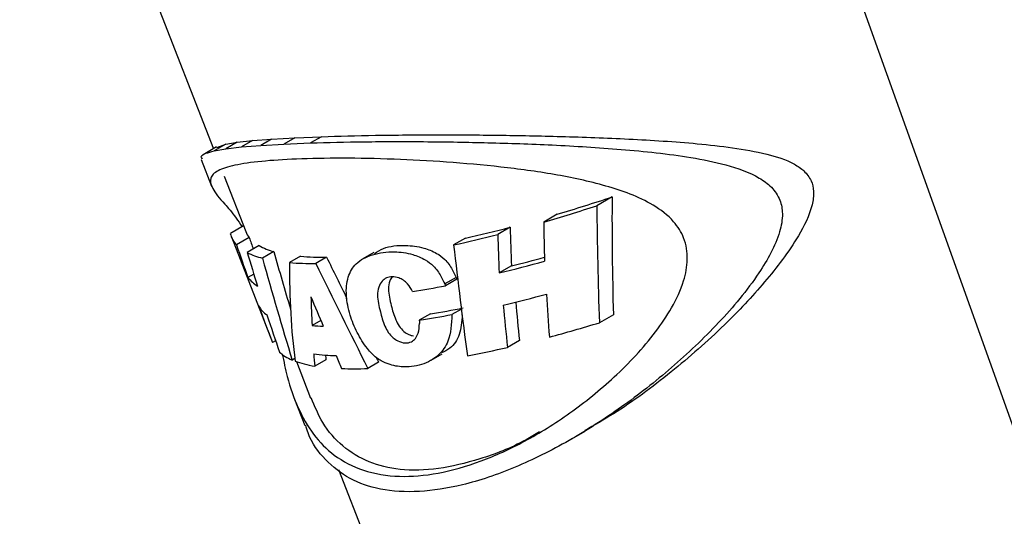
# Model space of a CAD drawing. Header units: inches. Extents: x 0.6 to 33.8, y 0 to 21.7.
# Tile 151 of 169: x 29.432 to 30.076, y 16.83 to 17.155. Entities that reach past the tile are written whole.
import ezdxf

# ---------------------------------------------------------------- set-up
doc = ezdxf.new("R2010")
doc.units = ezdxf.units.IN
doc.header["$MEASUREMENT"] = 0

msp = doc.modelspace()

# ---------------------------------------------------------------- linework, layer by layer
at = {"color": 7, "linetype": 'Continuous'}
for p, q in [((29.43181, 17.39592), (29.5585, 17.07101)), ((30.11077, 16.80737), (29.97306, 17.19281)), ((29.56665, 17.074), (29.55907, 17.06962)), ((29.56067, 17.07191), (29.56665, 17.074)), ((29.56665, 17.074), (29.57403, 17.07521)), ((29.57403, 17.07521), (29.56667, 17.07096)), ((29.57403, 17.07521), (29.584, 17.07631)), ((29.584, 17.07631), (29.5768, 17.07215)), ((29.5768, 17.07215), (29.58945, 17.07319)), ((29.584, 17.07631), (29.59656, 17.07729)), ((29.59656, 17.07729), (29.58945, 17.07319)), ((29.58945, 17.07319), (29.60467, 17.07407)), ((29.59656, 17.07729), (29.61175, 17.07815)), ((29.61175, 17.07815), (29.60467, 17.07407)), ((29.60467, 17.07407), (29.6221, 17.07478)), ((29.61175, 17.07815), (29.62921, 17.07888)), ((29.62921, 17.07888), (29.6221, 17.07478)), ((29.56052, 17.07217), (29.55284, 17.06774)), ((29.55907, 17.06962), (29.56667, 17.07096)), ((29.56667, 17.07096), (29.5768, 17.07215)), ((29.55055, 17.06387), (29.55732, 17.04651)), ((29.56551, 17.05303), (29.57966, 17.01674)), ((29.81926, 17.03944), (29.80931, 17.0337)), ((29.78337, 17.02815), (29.77454, 17.02305)), ((29.57818, 17.02053), (29.56959, 17.01557)), ((29.75262, 17.0196), (29.74448, 17.01489)), ((29.57028, 17.01326), (29.5972, 16.94422)), ((29.58191, 17.01284), (29.57362, 17.00806)), ((29.72331, 17.01251), (29.71564, 17.00808)), ((29.58838, 17.00758), (29.58058, 17.00308)), ((29.59804, 17.00369), (29.59059, 16.99939)), ((29.66343, 17.00302), (29.6563, 16.99891)), ((29.61548, 17.00062), (29.6083, 16.99648)), ((29.63252, 17.00007), (29.62543, 16.99599)), ((29.58493, 16.989), (29.58111, 16.9868)), ((29.75343, 16.99432), (29.74542, 16.9897)), ((29.71732, 16.98681), (29.70983, 16.98249)), ((29.70983, 16.98249), (29.7103, 16.98138)), ((29.71779, 16.9857), (29.7103, 16.98138)), ((29.71732, 16.98681), (29.71779, 16.9857)), ((29.72068, 16.96606), (29.71453, 16.96251)), ((29.62881, 16.95862), (29.62307, 16.9553)), ((29.70042, 16.96297), (29.69317, 16.95879)), ((29.82013, 16.96241), (29.811, 16.95714)), ((29.59923, 16.94534), (29.59722, 16.94418)), ((29.75866, 16.94553), (29.75085, 16.94102)), ((29.61171, 16.93373), (29.61, 16.93275)), ((29.61279, 16.93177), (29.62213, 16.90783)), ((29.63213, 16.93291), (29.62482, 16.92869)), ((29.6666, 16.93127), (29.65953, 16.92719)), ((29.70093, 16.9326), (29.70817, 16.93678)), ((29.61162, 16.90724), (29.61841, 16.88984)), ((29.79298, 16.88115), (29.80169, 16.88618)), ((29.64034, 16.86112), (29.65949, 16.81201))]:
    msp.add_line(p, q, dxfattribs=at)
for centre, radius, start, end in [((29.47473, 18.07174), 1.08828, 286.47541, 288.45636), ((29.46816, 18.08583), 1.10606, 286.08161, 287.96533), ((29.58502, 17.019), 0.01581, 192.53793, 223.81968), ((29.59381, 17.02229), 0.0152, 201.45138, 218.45838), ((29.5347, 17.8386), 0.85, 282.29056, 284.28779), ((29.54035, 17.83355), 0.84118, 282.56286, 284.61699), ((29.60258, 17.04729), 0.04938, 243.54815, 255.95236), ((29.60938, 17.04581), 0.04362, 241.21967, 254.93976), ((29.62227, 17.18379), 0.18783, 265.73517, 270.96443), ((29.62971, 17.17794), 0.17789, 265.41049, 270.90229), ((29.51868, 17.9149), 0.95258, 283.77004, 285.61206), ((29.52858, 17.89122), 0.92466, 284.07361, 285.45506), ((29.5983, 16.99948), 0.02136, 216.4352, 239.37832), ((29.58928, 17.59565), 0.62608, 279.13733, 281.14562), ((29.5328, 17.86944), 0.92613, 283.44179, 285.25047), ((29.60448, 16.97791), 0.01911, 210.87392, 235.21336), ((29.60587, 17.55598), 0.60049, 279.05936, 281.14936), ((29.59919, 17.56085), 0.60936, 278.87246, 280.91117), ((29.63661, 17.11208), 0.15737, 265.06454, 267.73764), ((29.58367, 17.66781), 0.74576, 280.89359, 282.95433), ((29.64319, 17.07782), 0.14228, 262.30829, 268.21967)]:
    msp.add_arc(centre, radius, start, end, dxfattribs=at)
for centre, major_axis, ratio, start_param, end_param in [((30.06433, 16.51068), (-0.14889, 0.89199), 0.218278, 0.900355, 1.003739), ((30.06391, 16.51293), (-0.15469, 0.92674), 0.218278, 0.938112, 1.034864), ((30.01025, 16.65552), (-0.11943, 0.84538), 0.24073, 1.087317, 1.120641), ((29.9718, 16.7584), (-0.10262, 0.80886), 0.252711, 1.216242, 1.248895), ((29.97205, 16.75676), (-0.09884, 0.77909), 0.252711, 1.194809, 1.229053), ((29.67226, 17.5697), (-0.10282, 0.82075), 0.254006, 2.284201, 2.296628), ((29.67201, 17.57132), (-0.10653, 0.85036), 0.254006, 2.262542, 2.296396), ((29.68987, 17.52507), (-0.13341, 0.91352), 0.236671, 2.14405, 2.173649), ((29.71131, 17.46854), (-0.16083, 0.9588), 0.217526, 2.040117, 2.085413), ((29.95621, 16.80561), (-0.16372, 0.9606), 0.215085, 1.321928, 1.398632), ((29.71089, 17.4708), (-0.16668, 0.99367), 0.217526, 2.028271, 2.106092), ((29.81093, 17.17971), (0.12095, 0.3829), 0.424617, 2.198294, 2.39987), ((29.78355, 17.19068), (-0.75113, 1.55867), 0.131428, 1.63253, 1.677064), ((29.78645, 17.18469), (-0.72408, 1.50253), 0.131428, 1.630481, 1.648608), ((29.48802, 17.89146), (-1.87932, 4.58759), 0.045839, 1.753286, 1.757592), ((29.82089, 17.15466), (0.0843, 0.44094), 0.408771, 2.069102, 2.116398), ((29.99323, 16.70381), (-0.15377, 0.91164), 0.216684, 1.237399, 1.266096), ((30.02522, 16.61759), (-0.15212, 0.92439), 0.220397, 1.136747, 1.169527), ((29.64178, 17.65786), (-0.16334, 0.99255), 0.220397, 2.302222, 2.336273), ((29.9928, 16.7061), (-0.15968, 0.94666), 0.216684, 1.253394, 1.283653), ((29.67362, 17.57189), (-0.16752, 0.99967), 0.217677, 2.189727, 2.220823), ((29.89706, 16.95591), (-0.03621, 0.66414), 0.305909, 1.549792, 1.55287), ((29.85814, 17.04014), (0.26048, 0.09706), 0.228645, 4.316881, 4.446093), ((29.85805, 17.04029), (0.26104, 0.09557), 0.235973, 3.265119, 3.383337), ((29.85798, 17.04048), (0.26101, 0.09565), 0.23563, 3.405849, 3.528973), ((29.82114, 17.15382), (0.08724, 0.43604), 0.410587, 2.171722, 2.193255), ((29.82112, 17.15339), (0.08412, 0.42047), 0.410587, 2.194121, 2.20268), ((29.66098, 17.45918), (-1.46866, 3.49083), 0.059485, 1.696281, 1.69872), ((29.78645, 17.18469), (-0.72408, 1.50253), 0.131428, 1.674589, 1.676675), ((29.85789, 17.04074), (0.26104, 0.09558), 0.235956, 3.660463, 3.767428)]:
    msp.add_ellipse(centre, major_axis=major_axis, ratio=ratio, start_param=start_param, end_param=end_param, dxfattribs=at)
for points, knots in [([(29.62921, 17.07888), (29.64061, 17.07922), (29.66386, 17.0799), (29.70374, 17.08019), (29.74491, 17.07994), (29.7867, 17.07912), (29.8306, 17.07752), (29.86816, 17.07516), (29.89818, 17.07187), (29.91957, 17.06814), (29.9354, 17.06318), (29.94501, 17.05676), (29.94975, 17.05064), (29.95153, 17.04262), (29.94973, 17.02978), (29.9392, 17.00913), (29.91937, 16.98316), (29.89108, 16.95323), (29.85774, 16.92408), (29.82655, 16.90075), (29.80767, 16.89017), (29.8014, 16.88667)], [0, 0, 0, 0, 0.078549, 0.160068, 0.229716, 0.30109, 0.376651, 0.454076, 0.494818, 0.535946, 0.571218, 0.585346, 0.599632, 0.612114, 0.627177, 0.665133, 0.729135, 0.794684, 0.87553, 0.958729, 1, 1, 1, 1]), ([(29.6221, 17.07478), (29.63345, 17.07508), (29.65656, 17.0757), (29.69646, 17.07574), (29.73808, 17.07507), (29.78079, 17.0736), (29.82562, 17.07088), (29.86385, 17.06689), (29.89403, 17.06085), (29.91206, 17.05471), (29.92386, 17.04621), (29.92948, 17.03802), (29.93127, 17.02756), (29.92908, 17.0156), (29.92341, 17.00264), (29.91084, 16.98204), (29.88918, 16.95631), (29.85843, 16.92711), (29.82527, 16.90115), (29.79064, 16.87897), (29.7553, 16.86143), (29.72213, 16.85034), (29.69238, 16.84576), (29.66763, 16.84727), (29.64695, 16.85441), (29.63131, 16.8671), (29.62199, 16.87926), (29.61938, 16.88834), (29.6189, 16.89002)], [0, 0, 0, 0, 0.0522663, 0.1063997, 0.1539861, 0.202765, 0.254096, 0.3067766, 0.3340117, 0.3619399, 0.3739156, 0.3860275, 0.3963859, 0.4100393, 0.4270323, 0.4444948, 0.4922559, 0.5413264, 0.5906823, 0.6412764, 0.6938072, 0.7481366, 0.7964692, 0.8463072, 0.893033, 0.9410521, 0.9890651, 1, 1, 1, 1]), ([(29.55143, 17.06421), (29.55094, 17.06487), (29.54933, 17.06703), (29.55508, 17.06856), (29.55907, 17.06962)], [0, 0, 0, 0, 0.305203, 1, 1, 1, 1]), ([(29.60352, 16.93678), (29.60457, 16.93172), (29.60731, 16.91851), (29.61362, 16.90095), (29.62356, 16.88344), (29.63759, 16.86928), (29.65622, 16.85953), (29.67919, 16.85569), (29.70529, 16.85786), (29.733, 16.86565), (29.76226, 16.87895), (29.79189, 16.89736), (29.82135, 16.9211), (29.84386, 16.94496), (29.85868, 16.96679), (29.8662, 16.98278), (29.86934, 16.99862), (29.86718, 17.01243), (29.85916, 17.02501), (29.84216, 17.03775), (29.81499, 17.04747), (29.7811, 17.05462), (29.74587, 17.05937), (29.71047, 17.06249), (29.67531, 17.06434), (29.64183, 17.06497), (29.61262, 17.06442), (29.58897, 17.06287), (29.57174, 17.06037), (29.56059, 17.05679), (29.55571, 17.05191), (29.55708, 17.04544), (29.56394, 17.03666), (29.57148, 17.0288), (29.57595, 17.02197), (29.57725, 17.01999)], [0, 0, 0, 0, 0.019156, 0.050046, 0.083158, 0.116989, 0.154865, 0.19394, 0.23021, 0.267552, 0.303533, 0.340487, 0.377815, 0.41625, 0.434057, 0.452288, 0.465601, 0.479048, 0.490785, 0.506952, 0.537559, 0.569287, 0.601827, 0.635952, 0.67088, 0.708455, 0.74722, 0.783197, 0.820233, 0.856032, 0.892796, 0.930006, 0.968349, 0.990787, 1, 1, 1, 1]), ([(29.71453, 16.96251), (29.71421, 16.95637), (29.71368, 16.94607), (29.70566, 16.93478), (29.69473, 16.92901), (29.68277, 16.92759), (29.67271, 16.92979), (29.66501, 16.93384), (29.65828, 16.94098), (29.6522, 16.95069), (29.64735, 16.96277), (29.64491, 16.97549), (29.646, 16.98734), (29.65166, 16.99694), (29.66237, 17.00228), (29.67536, 17.0041), (29.68753, 17.00257), (29.69637, 16.99901), (29.70305, 16.9942), (29.70705, 16.98833), (29.70902, 16.98418), (29.70983, 16.98249)], [0, 0, 0, 0, 0.080904, 0.135603, 0.206229, 0.278955, 0.330442, 0.364676, 0.399343, 0.448012, 0.49788, 0.555027, 0.616209, 0.676089, 0.749099, 0.824714, 0.880254, 0.918039, 0.944602, 0.977403, 1, 1, 1, 1]), ([(29.66378, 17.0024), (29.6657, 17.00363), (29.6712, 17.00714), (29.68268, 17.00818), (29.69483, 17.00683), (29.70376, 17.0033), (29.71046, 16.99856), (29.71451, 16.99269), (29.71649, 16.98854), (29.71732, 16.98681)], [0, 0, 0, 0, 0.139138, 0.397756, 0.589398, 0.718683, 0.80965, 0.921096, 1, 1, 1, 1]), ([(29.6887, 16.97751), (29.68777, 16.97927), (29.68624, 16.98213), (29.68283, 16.98508), (29.67931, 16.98677), (29.67539, 16.98751), (29.67161, 16.98664), (29.66855, 16.98431), (29.66641, 16.98045), (29.66542, 16.97377), (29.66756, 16.96482), (29.66971, 16.9566), (29.67278, 16.9507), (29.67577, 16.94725), (29.67964, 16.94482), (29.6839, 16.9436), (29.68796, 16.94433), (29.69083, 16.94676), (29.69294, 16.95079), (29.69315, 16.95451), (29.69327, 16.95674)], [0, 0, 0, 0, 0.055038, 0.089949, 0.124766, 0.173355, 0.221265, 0.270231, 0.327087, 0.390711, 0.501979, 0.599357, 0.64276, 0.686636, 0.724504, 0.780948, 0.834198, 0.879299, 0.9278, 1, 1, 1, 1]), ([(29.67536, 16.98721), (29.6748, 16.98636), (29.67335, 16.98415), (29.67261, 16.97777), (29.67465, 16.96894), (29.67682, 16.96075), (29.67984, 16.95488), (29.68285, 16.95143), (29.68621, 16.94919), (29.68835, 16.94875), (29.6894, 16.94854)], [0, 0, 0, 0, 0.083573, 0.217998, 0.454795, 0.655139, 0.747741, 0.84138, 0.921572, 1, 1, 1, 1]), ([(29.72129, 16.96235), (29.72096, 16.95785), (29.72034, 16.94923), (29.71458, 16.94064), (29.70967, 16.93829), (29.70781, 16.9374)], [0, 0, 0, 0, 0.4055306, 0.7749936, 1, 1, 1, 1]), ([(29.77186, 16.88576), (29.76892, 16.884), (29.75565, 16.87602), (29.733, 16.8675), (29.70504, 16.8607), (29.6806, 16.86023), (29.65957, 16.86529), (29.64268, 16.87572), (29.63007, 16.88976), (29.62486, 16.90236), (29.62253, 16.90799)], [0, 0, 0, 0, 0.042096, 0.190288, 0.331164, 0.47647, 0.611985, 0.751343, 0.888866, 1, 1, 1, 1])]:
    msp.add_open_spline(points, degree=3, knots=knots, dxfattribs=at)

doc.saveas('drawing.dxf')
